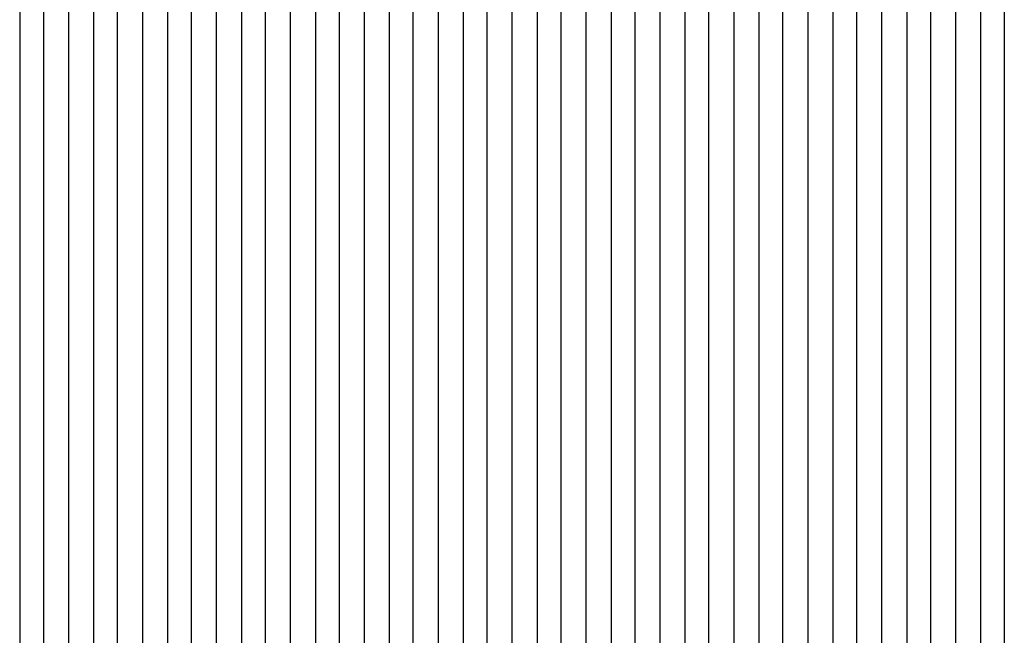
# Model space of a CAD drawing. Extents: x -0.6 to 1.54, y -0.37 to 1.17.
# Tile 43 of 79: x 1.00481 to 1.01147, y 0.11578 to 0.11994. Entities that reach past the tile are written whole.
import ezdxf

# ---------------------------------------------------------------- set-up
doc = ezdxf.new("R2010")
doc.units = 0
doc.linetypes.add('KCONTINUOUS', pattern=[0])
doc.layers.add('W01_---', color=7, linetype='CONTINUOUS')

msp = doc.modelspace()

# ---------------------------------------------------------------- linework, layer by layer
at = {"layer": 'W01_---', "color": 7, "linetype": 'KCONTINUOUS'}
for p, q in [((1.00481, 0.12003), (1.00481, 0.11986)), ((1.00497, 0.12003), (1.00497, 0.11986)), ((1.00514, 0.12003), (1.00514, 0.11986)), ((1.00531, 0.12003), (1.00531, 0.11986)), ((1.0054699, 0.12003), (1.0054699, 0.11986)), ((1.00564, 0.12003), (1.00564, 0.11986)), ((1.00581, 0.12003), (1.00581, 0.11986)), ((1.00597, 0.12003), (1.00597, 0.11986)), ((1.00614, 0.12003), (1.00614, 0.11986)), ((1.0063099, 0.12003), (1.0063099, 0.11986)), ((1.00647, 0.12003), (1.00647, 0.11986)), ((1.00664, 0.12003), (1.00664, 0.11986)), ((1.00681, 0.12003), (1.00681, 0.11986)), ((1.00697, 0.12003), (1.00697, 0.11986)), ((1.0071399, 0.12003), (1.0071399, 0.11986)), ((1.00731, 0.12003), (1.00731, 0.11986)), ((1.00747, 0.12003), (1.00747, 0.11986)), ((1.00764, 0.12003), (1.00764, 0.11986)), ((1.00781, 0.12003), (1.00781, 0.11986)), ((1.0079699, 0.12003), (1.0079699, 0.11986)), ((1.00814, 0.12003), (1.00814, 0.11986)), ((1.00831, 0.12003), (1.00831, 0.11986)), ((1.00847, 0.12003), (1.00847, 0.11986)), ((1.00864, 0.12003), (1.00864, 0.11986)), ((1.0088099, 0.12003), (1.0088099, 0.11986)), ((1.00897, 0.12003), (1.00897, 0.11986)), ((1.00914, 0.12003), (1.00914, 0.11986)), ((1.00931, 0.12003), (1.00931, 0.11986)), ((1.00947, 0.12003), (1.00947, 0.11986)), ((1.0096399, 0.12003), (1.0096399, 0.11986)), ((1.00981, 0.12003), (1.00981, 0.11986)), ((1.00997, 0.12003), (1.00997, 0.11986)), ((1.01014, 0.12003), (1.01014, 0.11986)), ((1.01031, 0.12003), (1.01031, 0.11986)), ((1.0104699, 0.12003), (1.0104699, 0.11986)), ((1.01064, 0.12003), (1.01064, 0.11986)), ((1.01081, 0.12003), (1.01081, 0.11986)), ((1.01097, 0.12003), (1.01097, 0.11986)), ((1.01114, 0.12003), (1.01114, 0.11986)), ((1.0113099, 0.12003), (1.0113099, 0.11986)), ((1.01147, 0.12003), (1.01147, 0.11986)), ((1.00481, 0.11986), (1.00481, 0.11953)), ((1.00497, 0.11986), (1.00497, 0.11969)), ((1.00514, 0.11986), (1.00514, 0.11969)), ((1.00531, 0.11986), (1.00531, 0.11969)), ((1.0054699, 0.11986), (1.0054699, 0.11953)), ((1.00564, 0.11986), (1.00564, 0.11969)), ((1.00581, 0.11986), (1.00581, 0.11969)), ((1.00597, 0.11986), (1.00597, 0.11969)), ((1.00614, 0.11986), (1.00614, 0.11969)), ((1.0063099, 0.11986), (1.0063099, 0.11969)), ((1.00647, 0.11986), (1.00647, 0.11969)), ((1.00664, 0.11986), (1.00664, 0.11969)), ((1.00681, 0.11986), (1.00681, 0.11969)), ((1.00697, 0.11986), (1.00697, 0.11969)), ((1.0071399, 0.11986), (1.0071399, 0.11969)), ((1.00731, 0.11986), (1.00731, 0.11969)), ((1.00747, 0.11986), (1.00747, 0.11969)), ((1.00764, 0.11986), (1.00764, 0.11969)), ((1.00781, 0.11986), (1.00781, 0.11969)), ((1.0079699, 0.11986), (1.0079699, 0.11969)), ((1.00814, 0.11986), (1.00814, 0.11969)), ((1.00831, 0.11986), (1.00831, 0.11969)), ((1.00847, 0.11986), (1.00847, 0.11969)), ((1.00864, 0.11986), (1.00864, 0.11969)), ((1.0088099, 0.11986), (1.0088099, 0.11969)), ((1.00897, 0.11986), (1.00897, 0.11969)), ((1.00914, 0.11986), (1.00914, 0.11969)), ((1.00931, 0.11986), (1.00931, 0.11969)), ((1.00947, 0.11986), (1.00947, 0.11969)), ((1.0096399, 0.11986), (1.0096399, 0.11969)), ((1.00981, 0.11986), (1.00981, 0.11969)), ((1.00997, 0.11986), (1.00997, 0.11969)), ((1.01014, 0.11986), (1.01014, 0.11969)), ((1.01031, 0.11986), (1.01031, 0.11969)), ((1.0104699, 0.11986), (1.0104699, 0.11969)), ((1.01064, 0.11986), (1.01064, 0.11969)), ((1.01081, 0.11986), (1.01081, 0.11969)), ((1.01097, 0.11986), (1.01097, 0.11969)), ((1.01114, 0.11986), (1.01114, 0.11969)), ((1.0113099, 0.11986), (1.0113099, 0.11969)), ((1.01147, 0.11986), (1.01147, 0.11969)), ((1.00497, 0.11969), (1.00497, 0.11953)), ((1.00514, 0.11969), (1.00514, 0.11953)), ((1.00531, 0.11969), (1.00531, 0.11953)), ((1.00564, 0.11969), (1.00564, 0.11953)), ((1.00581, 0.11969), (1.00581, 0.11953)), ((1.00597, 0.11969), (1.00597, 0.11953)), ((1.00614, 0.11969), (1.00614, 0.11953)), ((1.0063099, 0.11969), (1.0063099, 0.11953)), ((1.00647, 0.11969), (1.00647, 0.11953)), ((1.00664, 0.11969), (1.00664, 0.11953)), ((1.00681, 0.11969), (1.00681, 0.11953)), ((1.00697, 0.11969), (1.00697, 0.11953)), ((1.0071399, 0.11969), (1.0071399, 0.11953)), ((1.00731, 0.11969), (1.00731, 0.11953)), ((1.00747, 0.11969), (1.00747, 0.11953)), ((1.00764, 0.11969), (1.00764, 0.11953)), ((1.00781, 0.11969), (1.00781, 0.11953)), ((1.0079699, 0.11969), (1.0079699, 0.11953)), ((1.00814, 0.11969), (1.00814, 0.11953)), ((1.00831, 0.11969), (1.00831, 0.11953)), ((1.00847, 0.11969), (1.00847, 0.11953)), ((1.00864, 0.11969), (1.00864, 0.11953)), ((1.0088099, 0.11969), (1.0088099, 0.11953)), ((1.00897, 0.11969), (1.00897, 0.11953)), ((1.00914, 0.11969), (1.00914, 0.11953)), ((1.00931, 0.11969), (1.00931, 0.11953)), ((1.00947, 0.11969), (1.00947, 0.11953)), ((1.0096399, 0.11969), (1.0096399, 0.11953)), ((1.00981, 0.11969), (1.00981, 0.11953)), ((1.00997, 0.11969), (1.00997, 0.11953)), ((1.01014, 0.11969), (1.01014, 0.11953)), ((1.01031, 0.11969), (1.01031, 0.11953)), ((1.0104699, 0.11969), (1.0104699, 0.11953)), ((1.01064, 0.11969), (1.01064, 0.11953)), ((1.01081, 0.11969), (1.01081, 0.11953)), ((1.01097, 0.11969), (1.01097, 0.11953)), ((1.01114, 0.11969), (1.01114, 0.11953)), ((1.0113099, 0.11969), (1.0113099, 0.11953)), ((1.01147, 0.11969), (1.01147, 0.11953)), ((1.00481, 0.11953), (1.00481, 0.11936)), ((1.00497, 0.11953), (1.00497, 0.11936)), ((1.00514, 0.11953), (1.00514, 0.11936)), ((1.00531, 0.11953), (1.00531, 0.11936)), ((1.0054699, 0.11953), (1.0054699, 0.11936)), ((1.00564, 0.11953), (1.00564, 0.11936)), ((1.00581, 0.11953), (1.00581, 0.11936)), ((1.00597, 0.11953), (1.00597, 0.11936)), ((1.00614, 0.11953), (1.00614, 0.11936)), ((1.0063099, 0.11953), (1.0063099, 0.11936)), ((1.00647, 0.11953), (1.00647, 0.11936)), ((1.00664, 0.11953), (1.00664, 0.11936)), ((1.00681, 0.11953), (1.00681, 0.11936)), ((1.00697, 0.11953), (1.00697, 0.11936)), ((1.0071399, 0.11953), (1.0071399, 0.11936)), ((1.00731, 0.11953), (1.00731, 0.11936)), ((1.00747, 0.11953), (1.00747, 0.11936)), ((1.00764, 0.11953), (1.00764, 0.11936)), ((1.00781, 0.11953), (1.00781, 0.11936)), ((1.0079699, 0.11953), (1.0079699, 0.11936)), ((1.00814, 0.11953), (1.00814, 0.11936)), ((1.00831, 0.11953), (1.00831, 0.11936)), ((1.00847, 0.11953), (1.00847, 0.11936)), ((1.00864, 0.11953), (1.00864, 0.11936)), ((1.0088099, 0.11953), (1.0088099, 0.11936)), ((1.00897, 0.11953), (1.00897, 0.11936)), ((1.00914, 0.11953), (1.00914, 0.11936)), ((1.00931, 0.11953), (1.00931, 0.11936)), ((1.00947, 0.11953), (1.00947, 0.11936)), ((1.0096399, 0.11953), (1.0096399, 0.11936)), ((1.00981, 0.11953), (1.00981, 0.11936)), ((1.00997, 0.11953), (1.00997, 0.11936)), ((1.01014, 0.11953), (1.01014, 0.11936)), ((1.01031, 0.11953), (1.01031, 0.11936)), ((1.0104699, 0.11953), (1.0104699, 0.11919)), ((1.01064, 0.11953), (1.01064, 0.11936)), ((1.01081, 0.11953), (1.01081, 0.11936)), ((1.01097, 0.11953), (1.01097, 0.11936)), ((1.01114, 0.11953), (1.01114, 0.11936)), ((1.0113099, 0.11953), (1.0113099, 0.11936)), ((1.01147, 0.11953), (1.01147, 0.11936)), ((1.00481, 0.11936), (1.00481, 0.11919)), ((1.00497, 0.11936), (1.00497, 0.11919)), ((1.00514, 0.11936), (1.00514, 0.11919)), ((1.00531, 0.11936), (1.00531, 0.11919)), ((1.0054699, 0.11936), (1.0054699, 0.11919)), ((1.00564, 0.11936), (1.00564, 0.11919)), ((1.00581, 0.11936), (1.00581, 0.11919)), ((1.00597, 0.11936), (1.00597, 0.11919)), ((1.00614, 0.11936), (1.00614, 0.11919)), ((1.0063099, 0.11936), (1.0063099, 0.11919)), ((1.00647, 0.11936), (1.00647, 0.11919)), ((1.00664, 0.11936), (1.00664, 0.11919)), ((1.00681, 0.11936), (1.00681, 0.11919)), ((1.00697, 0.11936), (1.00697, 0.11919)), ((1.0071399, 0.11936), (1.0071399, 0.11919)), ((1.00731, 0.11936), (1.00731, 0.11919)), ((1.00747, 0.11936), (1.00747, 0.11919)), ((1.00764, 0.11936), (1.00764, 0.11919)), ((1.00781, 0.11936), (1.00781, 0.11919)), ((1.0079699, 0.11936), (1.0079699, 0.11919)), ((1.00814, 0.11936), (1.00814, 0.11919)), ((1.00831, 0.11936), (1.00831, 0.11919)), ((1.00847, 0.11936), (1.00847, 0.11919)), ((1.00864, 0.11936), (1.00864, 0.11919)), ((1.0088099, 0.11936), (1.0088099, 0.11919)), ((1.00897, 0.11936), (1.00897, 0.11919)), ((1.00914, 0.11936), (1.00914, 0.11919)), ((1.00931, 0.11936), (1.00931, 0.11919)), ((1.00947, 0.11936), (1.00947, 0.11919)), ((1.0096399, 0.11936), (1.0096399, 0.11919)), ((1.00981, 0.11936), (1.00981, 0.11919)), ((1.00997, 0.11936), (1.00997, 0.11919)), ((1.01014, 0.11936), (1.01014, 0.11919)), ((1.01031, 0.11936), (1.01031, 0.11919)), ((1.01064, 0.11936), (1.01064, 0.11919)), ((1.01081, 0.11936), (1.01081, 0.11919)), ((1.01097, 0.11936), (1.01097, 0.11919)), ((1.01114, 0.11936), (1.01114, 0.11919)), ((1.0113099, 0.11936), (1.0113099, 0.11903)), ((1.01147, 0.11936), (1.01147, 0.11919)), ((1.00481, 0.11919), (1.00481, 0.11903)), ((1.00497, 0.11919), (1.00497, 0.11903)), ((1.00514, 0.11919), (1.00514, 0.11903)), ((1.00531, 0.11919), (1.00531, 0.11903)), ((1.0054699, 0.11919), (1.0054699, 0.11903)), ((1.00564, 0.11919), (1.00564, 0.11903)), ((1.00581, 0.11919), (1.00581, 0.11903)), ((1.00597, 0.11919), (1.00597, 0.11903)), ((1.00614, 0.11919), (1.00614, 0.11903)), ((1.0063099, 0.11919), (1.0063099, 0.11903)), ((1.00647, 0.11919), (1.00647, 0.11903)), ((1.00664, 0.11919), (1.00664, 0.11903)), ((1.00681, 0.11919), (1.00681, 0.11903)), ((1.00697, 0.11919), (1.00697, 0.11903)), ((1.0071399, 0.11919), (1.0071399, 0.11903)), ((1.00731, 0.11919), (1.00731, 0.11903)), ((1.00747, 0.11919), (1.00747, 0.11903)), ((1.00764, 0.11919), (1.00764, 0.11903)), ((1.00781, 0.11919), (1.00781, 0.11903)), ((1.0079699, 0.11919), (1.0079699, 0.11903)), ((1.00814, 0.11919), (1.00814, 0.11903)), ((1.00831, 0.11919), (1.00831, 0.11903)), ((1.00847, 0.11919), (1.00847, 0.11903)), ((1.00864, 0.11919), (1.00864, 0.11903)), ((1.0088099, 0.11919), (1.0088099, 0.11903)), ((1.00897, 0.11919), (1.00897, 0.11903)), ((1.00914, 0.11919), (1.00914, 0.11903)), ((1.00931, 0.11919), (1.00931, 0.11903)), ((1.00947, 0.11919), (1.00947, 0.11903)), ((1.0096399, 0.11919), (1.0096399, 0.11903)), ((1.00981, 0.11919), (1.00981, 0.11903)), ((1.00997, 0.11919), (1.00997, 0.11903)), ((1.01014, 0.11919), (1.01014, 0.11903)), ((1.01031, 0.11919), (1.01031, 0.11903)), ((1.0104699, 0.11919), (1.0104699, 0.11903)), ((1.01064, 0.11919), (1.01064, 0.11903)), ((1.01081, 0.11919), (1.01081, 0.11903)), ((1.01097, 0.11919), (1.01097, 0.11903)), ((1.01114, 0.11919), (1.01114, 0.11903)), ((1.01147, 0.11919), (1.01147, 0.11903)), ((1.00481, 0.11903), (1.00481, 0.11886)), ((1.00497, 0.11903), (1.00497, 0.11886)), ((1.00514, 0.11903), (1.00514, 0.11886)), ((1.00531, 0.11903), (1.00531, 0.11886)), ((1.0054699, 0.11903), (1.0054699, 0.11886)), ((1.00564, 0.11903), (1.00564, 0.11886)), ((1.00581, 0.11903), (1.00581, 0.11886)), ((1.00597, 0.11903), (1.00597, 0.11886)), ((1.00614, 0.11903), (1.00614, 0.11886)), ((1.0063099, 0.11903), (1.0063099, 0.11886)), ((1.00647, 0.11903), (1.00647, 0.11886)), ((1.00664, 0.11903), (1.00664, 0.11886)), ((1.00681, 0.11903), (1.00681, 0.11886)), ((1.00697, 0.11903), (1.00697, 0.11886)), ((1.0071399, 0.11903), (1.0071399, 0.11886)), ((1.00731, 0.11903), (1.00731, 0.11886)), ((1.00747, 0.11903), (1.00747, 0.11886)), ((1.00764, 0.11903), (1.00764, 0.11886)), ((1.00781, 0.11903), (1.00781, 0.11886)), ((1.0079699, 0.11903), (1.0079699, 0.11886)), ((1.00814, 0.11903), (1.00814, 0.11886)), ((1.00831, 0.11903), (1.00831, 0.11886)), ((1.00847, 0.11903), (1.00847, 0.11886)), ((1.00864, 0.11903), (1.00864, 0.11886)), ((1.0088099, 0.11903), (1.0088099, 0.11886)), ((1.00897, 0.11903), (1.00897, 0.11886)), ((1.00914, 0.11903), (1.00914, 0.11886)), ((1.00931, 0.11903), (1.00931, 0.11886)), ((1.00947, 0.11903), (1.00947, 0.11886)), ((1.0096399, 0.11903), (1.0096399, 0.11886)), ((1.00981, 0.11903), (1.00981, 0.11886)), ((1.00997, 0.11903), (1.00997, 0.11886)), ((1.01014, 0.11903), (1.01014, 0.11886)), ((1.01031, 0.11903), (1.01031, 0.11886)), ((1.0104699, 0.11903), (1.0104699, 0.11886)), ((1.01064, 0.11903), (1.01064, 0.11886)), ((1.01081, 0.11903), (1.01081, 0.11886)), ((1.01097, 0.11903), (1.01097, 0.11886)), ((1.01114, 0.11903), (1.01114, 0.11886)), ((1.0113099, 0.11903), (1.0113099, 0.11886)), ((1.01147, 0.11903), (1.01147, 0.11869)), ((1.00481, 0.11886), (1.00481, 0.11869)), ((1.00497, 0.11886), (1.00497, 0.11869)), ((1.00514, 0.11886), (1.00514, 0.11869)), ((1.00531, 0.11886), (1.00531, 0.11869)), ((1.0054699, 0.11886), (1.0054699, 0.11869)), ((1.00564, 0.11886), (1.00564, 0.11869)), ((1.00581, 0.11886), (1.00581, 0.11869)), ((1.00597, 0.11886), (1.00597, 0.11869)), ((1.00614, 0.11886), (1.00614, 0.11869)), ((1.0063099, 0.11886), (1.0063099, 0.11869)), ((1.00647, 0.11886), (1.00647, 0.11869)), ((1.00664, 0.11886), (1.00664, 0.11869)), ((1.00681, 0.11886), (1.00681, 0.11869)), ((1.00697, 0.11886), (1.00697, 0.11869)), ((1.0071399, 0.11886), (1.0071399, 0.11869)), ((1.00731, 0.11886), (1.00731, 0.11869)), ((1.00747, 0.11886), (1.00747, 0.11869)), ((1.00764, 0.11886), (1.00764, 0.11869)), ((1.00781, 0.11886), (1.00781, 0.11869)), ((1.0079699, 0.11886), (1.0079699, 0.11869)), ((1.00814, 0.11886), (1.00814, 0.11869)), ((1.00831, 0.11886), (1.00831, 0.11869)), ((1.00847, 0.11886), (1.00847, 0.11869)), ((1.00864, 0.11886), (1.00864, 0.11869)), ((1.0088099, 0.11886), (1.0088099, 0.11869)), ((1.00897, 0.11886), (1.00897, 0.11869)), ((1.00914, 0.11886), (1.00914, 0.11869)), ((1.00931, 0.11886), (1.00931, 0.11869)), ((1.00947, 0.11886), (1.00947, 0.11869)), ((1.0096399, 0.11886), (1.0096399, 0.11869)), ((1.00981, 0.11886), (1.00981, 0.11869)), ((1.00997, 0.11886), (1.00997, 0.11869)), ((1.01014, 0.11886), (1.01014, 0.11869)), ((1.01031, 0.11886), (1.01031, 0.11869)), ((1.0104699, 0.11886), (1.0104699, 0.11869)), ((1.01064, 0.11886), (1.01064, 0.11869)), ((1.01081, 0.11886), (1.01081, 0.11869)), ((1.01097, 0.11886), (1.01097, 0.11869)), ((1.01114, 0.11886), (1.01114, 0.11869)), ((1.0113099, 0.11886), (1.0113099, 0.11869)), ((1.00481, 0.11869), (1.00481, 0.11853)), ((1.00497, 0.11869), (1.00497, 0.11853)), ((1.00514, 0.11869), (1.00514, 0.11853)), ((1.00531, 0.11869), (1.00531, 0.11853)), ((1.0054699, 0.11869), (1.0054699, 0.11853)), ((1.00564, 0.11869), (1.00564, 0.11853)), ((1.00581, 0.11869), (1.00581, 0.11853)), ((1.00597, 0.11869), (1.00597, 0.11853)), ((1.00614, 0.11869), (1.00614, 0.11853)), ((1.0063099, 0.11869), (1.0063099, 0.11853)), ((1.00647, 0.11869), (1.00647, 0.11853)), ((1.00664, 0.11869), (1.00664, 0.11853)), ((1.00681, 0.11869), (1.00681, 0.11853)), ((1.00697, 0.11869), (1.00697, 0.11853)), ((1.0071399, 0.11869), (1.0071399, 0.11853)), ((1.00731, 0.11869), (1.00731, 0.11853)), ((1.00747, 0.11869), (1.00747, 0.11853)), ((1.00764, 0.11869), (1.00764, 0.11853)), ((1.00781, 0.11869), (1.00781, 0.11853)), ((1.0079699, 0.11869), (1.0079699, 0.11853)), ((1.00814, 0.11869), (1.00814, 0.11853)), ((1.00831, 0.11869), (1.00831, 0.11853)), ((1.00847, 0.11869), (1.00847, 0.11853)), ((1.00864, 0.11869), (1.00864, 0.11853)), ((1.0088099, 0.11869), (1.0088099, 0.11853)), ((1.00897, 0.11869), (1.00897, 0.11853)), ((1.00914, 0.11869), (1.00914, 0.11853)), ((1.00931, 0.11869), (1.00931, 0.11853)), ((1.00947, 0.11869), (1.00947, 0.11853)), ((1.0096399, 0.11869), (1.0096399, 0.11853)), ((1.00981, 0.11869), (1.00981, 0.11853)), ((1.00997, 0.11869), (1.00997, 0.11853)), ((1.01014, 0.11869), (1.01014, 0.11853)), ((1.01031, 0.11869), (1.01031, 0.11853)), ((1.0104699, 0.11869), (1.0104699, 0.11853)), ((1.01064, 0.11869), (1.01064, 0.11853)), ((1.01081, 0.11869), (1.01081, 0.11853)), ((1.01097, 0.11869), (1.01097, 0.11853)), ((1.01114, 0.11869), (1.01114, 0.11853)), ((1.0113099, 0.11869), (1.0113099, 0.11853)), ((1.01147, 0.11869), (1.01147, 0.11853)), ((1.00481, 0.11853), (1.00481, 0.11836)), ((1.00497, 0.11853), (1.00497, 0.11836)), ((1.00514, 0.11853), (1.00514, 0.11836)), ((1.00531, 0.11853), (1.00531, 0.11836)), ((1.0054699, 0.11853), (1.0054699, 0.11836)), ((1.00564, 0.11853), (1.00564, 0.11819)), ((1.00581, 0.11853), (1.00581, 0.11836)), ((1.00597, 0.11853), (1.00597, 0.11836)), ((1.00614, 0.11853), (1.00614, 0.11836)), ((1.0063099, 0.11853), (1.0063099, 0.11836)), ((1.00647, 0.11853), (1.00647, 0.11819)), ((1.00664, 0.11853), (1.00664, 0.11819)), ((1.00681, 0.11853), (1.00681, 0.11819)), ((1.00697, 0.11853), (1.00697, 0.11836)), ((1.0071399, 0.11853), (1.0071399, 0.11836)), ((1.00731, 0.11853), (1.00731, 0.11836)), ((1.00747, 0.11853), (1.00747, 0.11836)), ((1.00764, 0.11853), (1.00764, 0.11836)), ((1.00781, 0.11853), (1.00781, 0.11836)), ((1.0079699, 0.11853), (1.0079699, 0.11836)), ((1.00814, 0.11853), (1.00814, 0.11836)), ((1.00831, 0.11853), (1.00831, 0.11836)), ((1.00847, 0.11853), (1.00847, 0.11836)), ((1.00864, 0.11853), (1.00864, 0.11836)), ((1.0088099, 0.11853), (1.0088099, 0.11836)), ((1.00897, 0.11853), (1.00897, 0.11836)), ((1.00914, 0.11853), (1.00914, 0.11836)), ((1.00931, 0.11853), (1.00931, 0.11836)), ((1.00947, 0.11853), (1.00947, 0.11836)), ((1.0096399, 0.11853), (1.0096399, 0.11836)), ((1.00981, 0.11853), (1.00981, 0.11836)), ((1.00997, 0.11853), (1.00997, 0.11836)), ((1.01014, 0.11853), (1.01014, 0.11836)), ((1.01031, 0.11853), (1.01031, 0.11836)), ((1.0104699, 0.11853), (1.0104699, 0.11836)), ((1.01064, 0.11853), (1.01064, 0.11836)), ((1.01081, 0.11853), (1.01081, 0.11836)), ((1.01097, 0.11853), (1.01097, 0.11836)), ((1.01114, 0.11853), (1.01114, 0.11836)), ((1.0113099, 0.11853), (1.0113099, 0.11836)), ((1.01147, 0.11853), (1.01147, 0.11836)), ((1.00481, 0.11836), (1.00481, 0.11819)), ((1.00497, 0.11836), (1.00497, 0.11803)), ((1.00514, 0.11836), (1.00514, 0.11819)), ((1.00531, 0.11836), (1.00531, 0.11819)), ((1.0054699, 0.11836), (1.0054699, 0.11819)), ((1.00581, 0.11836), (1.00581, 0.11819)), ((1.00597, 0.11836), (1.00597, 0.11819)), ((1.00614, 0.11836), (1.00614, 0.11819)), ((1.0063099, 0.11836), (1.0063099, 0.11819)), ((1.00697, 0.11836), (1.00697, 0.11819)), ((1.0071399, 0.11836), (1.0071399, 0.11819)), ((1.00731, 0.11836), (1.00731, 0.11819)), ((1.00747, 0.11836), (1.00747, 0.11819)), ((1.00764, 0.11836), (1.00764, 0.11819)), ((1.00781, 0.11836), (1.00781, 0.11819)), ((1.0079699, 0.11836), (1.0079699, 0.11819)), ((1.00814, 0.11836), (1.00814, 0.11819)), ((1.00831, 0.11836), (1.00831, 0.11819)), ((1.00847, 0.11836), (1.00847, 0.11819)), ((1.00864, 0.11836), (1.00864, 0.11819)), ((1.0088099, 0.11836), (1.0088099, 0.11819)), ((1.00897, 0.11836), (1.00897, 0.11819)), ((1.00914, 0.11836), (1.00914, 0.11819)), ((1.00931, 0.11836), (1.00931, 0.11819)), ((1.00947, 0.11836), (1.00947, 0.11819)), ((1.0096399, 0.11836), (1.0096399, 0.11819)), ((1.00981, 0.11836), (1.00981, 0.11819)), ((1.00997, 0.11836), (1.00997, 0.11819)), ((1.01014, 0.11836), (1.01014, 0.11819)), ((1.01031, 0.11836), (1.01031, 0.11819)), ((1.0104699, 0.11836), (1.0104699, 0.11819)), ((1.01064, 0.11836), (1.01064, 0.11819)), ((1.01081, 0.11836), (1.01081, 0.11819)), ((1.01097, 0.11836), (1.01097, 0.11819)), ((1.01114, 0.11836), (1.01114, 0.11819)), ((1.0113099, 0.11836), (1.0113099, 0.11819)), ((1.01147, 0.11836), (1.01147, 0.11819)), ((1.00481, 0.11819), (1.00481, 0.11803)), ((1.00514, 0.11819), (1.00514, 0.11803)), ((1.00531, 0.11819), (1.00531, 0.11803)), ((1.0054699, 0.11819), (1.0054699, 0.11803)), ((1.00564, 0.11819), (1.00564, 0.11803)), ((1.00581, 0.11819), (1.00581, 0.11803)), ((1.00597, 0.11819), (1.00597, 0.11803)), ((1.00614, 0.11819), (1.00614, 0.11803)), ((1.0063099, 0.11819), (1.0063099, 0.11803)), ((1.00647, 0.11819), (1.00647, 0.11803)), ((1.00664, 0.11819), (1.00664, 0.11803)), ((1.00681, 0.11819), (1.00681, 0.11803)), ((1.00697, 0.11819), (1.00697, 0.11803)), ((1.0071399, 0.11819), (1.0071399, 0.11803)), ((1.00731, 0.11819), (1.00731, 0.11803)), ((1.00747, 0.11819), (1.00747, 0.11803)), ((1.00764, 0.11819), (1.00764, 0.11803)), ((1.00781, 0.11819), (1.00781, 0.11803)), ((1.0079699, 0.11819), (1.0079699, 0.11803)), ((1.00814, 0.11819), (1.00814, 0.11803)), ((1.00831, 0.11819), (1.00831, 0.11803)), ((1.00847, 0.11819), (1.00847, 0.11803)), ((1.00864, 0.11819), (1.00864, 0.11803)), ((1.0088099, 0.11819), (1.0088099, 0.11803)), ((1.00897, 0.11819), (1.00897, 0.11803)), ((1.00914, 0.11819), (1.00914, 0.11803)), ((1.00931, 0.11819), (1.00931, 0.11803)), ((1.00947, 0.11819), (1.00947, 0.11803)), ((1.0096399, 0.11819), (1.0096399, 0.11803)), ((1.00981, 0.11819), (1.00981, 0.11803)), ((1.00997, 0.11819), (1.00997, 0.11803)), ((1.01014, 0.11819), (1.01014, 0.11803)), ((1.01031, 0.11819), (1.01031, 0.11803)), ((1.0104699, 0.11819), (1.0104699, 0.11803)), ((1.01064, 0.11819), (1.01064, 0.11786)), ((1.01081, 0.11819), (1.01081, 0.11803)), ((1.01097, 0.11819), (1.01097, 0.11803)), ((1.01114, 0.11819), (1.01114, 0.11803)), ((1.0113099, 0.11819), (1.0113099, 0.11803)), ((1.01147, 0.11819), (1.01147, 0.11803)), ((1.00481, 0.11803), (1.00481, 0.11786)), ((1.00497, 0.11803), (1.00497, 0.11769)), ((1.00514, 0.11803), (1.00514, 0.11786)), ((1.00531, 0.11803), (1.00531, 0.11786)), ((1.0054699, 0.11803), (1.0054699, 0.11786)), ((1.00564, 0.11803), (1.00564, 0.11786)), ((1.00581, 0.11803), (1.00581, 0.11786)), ((1.00597, 0.11803), (1.00597, 0.11786)), ((1.00614, 0.11803), (1.00614, 0.11786)), ((1.0063099, 0.11803), (1.0063099, 0.11786)), ((1.00647, 0.11803), (1.00647, 0.11786)), ((1.00664, 0.11803), (1.00664, 0.11786)), ((1.00681, 0.11803), (1.00681, 0.11786)), ((1.00697, 0.11803), (1.00697, 0.11786)), ((1.0071399, 0.11803), (1.0071399, 0.11786)), ((1.00731, 0.11803), (1.00731, 0.11786)), ((1.00747, 0.11803), (1.00747, 0.11786)), ((1.00764, 0.11803), (1.00764, 0.11786)), ((1.00781, 0.11803), (1.00781, 0.11786)), ((1.0079699, 0.11803), (1.0079699, 0.11786)), ((1.00814, 0.11803), (1.00814, 0.11786)), ((1.00831, 0.11803), (1.00831, 0.11786)), ((1.00847, 0.11803), (1.00847, 0.11786)), ((1.00864, 0.11803), (1.00864, 0.11786)), ((1.0088099, 0.11803), (1.0088099, 0.11786)), ((1.00897, 0.11803), (1.00897, 0.11786)), ((1.00914, 0.11803), (1.00914, 0.11786)), ((1.00931, 0.11803), (1.00931, 0.11786)), ((1.00947, 0.11803), (1.00947, 0.11786)), ((1.0096399, 0.11803), (1.0096399, 0.11786)), ((1.00981, 0.11803), (1.00981, 0.11786)), ((1.00997, 0.11803), (1.00997, 0.11786)), ((1.01014, 0.11803), (1.01014, 0.11786)), ((1.01031, 0.11803), (1.01031, 0.11786)), ((1.0104699, 0.11803), (1.0104699, 0.11786)), ((1.01081, 0.11803), (1.01081, 0.11786)), ((1.01097, 0.11803), (1.01097, 0.11786)), ((1.01114, 0.11803), (1.01114, 0.11786)), ((1.0113099, 0.11803), (1.0113099, 0.11786)), ((1.01147, 0.11803), (1.01147, 0.11786)), ((1.00481, 0.11786), (1.00481, 0.11769)), ((1.00514, 0.11786), (1.00514, 0.11769)), ((1.00531, 0.11786), (1.00531, 0.11769)), ((1.0054699, 0.11786), (1.0054699, 0.11769)), ((1.00564, 0.11786), (1.00564, 0.11769)), ((1.00581, 0.11786), (1.00581, 0.11769)), ((1.00597, 0.11786), (1.00597, 0.11619)), ((1.00614, 0.11786), (1.00614, 0.11619)), ((1.0063099, 0.11786), (1.0063099, 0.11769)), ((1.00647, 0.11786), (1.00647, 0.11769)), ((1.00664, 0.11786), (1.00664, 0.11769)), ((1.00681, 0.11786), (1.00681, 0.11769)), ((1.00697, 0.11786), (1.00697, 0.11769)), ((1.0071399, 0.11786), (1.0071399, 0.11769)), ((1.00731, 0.11786), (1.00731, 0.11769)), ((1.00747, 0.11786), (1.00747, 0.11769)), ((1.00764, 0.11786), (1.00764, 0.11769)), ((1.00781, 0.11786), (1.00781, 0.11769)), ((1.0079699, 0.11786), (1.0079699, 0.11769)), ((1.00814, 0.11786), (1.00814, 0.11769)), ((1.00831, 0.11786), (1.00831, 0.11769)), ((1.00847, 0.11786), (1.00847, 0.11769)), ((1.00864, 0.11786), (1.00864, 0.11769)), ((1.0088099, 0.11786), (1.0088099, 0.11769)), ((1.00897, 0.11786), (1.00897, 0.11769)), ((1.00914, 0.11786), (1.00914, 0.11769)), ((1.00931, 0.11786), (1.00931, 0.11769)), ((1.00947, 0.11786), (1.00947, 0.11769)), ((1.0096399, 0.11786), (1.0096399, 0.11769)), ((1.00981, 0.11786), (1.00981, 0.11769)), ((1.00997, 0.11786), (1.00997, 0.11769)), ((1.01014, 0.11786), (1.01014, 0.11769)), ((1.01031, 0.11786), (1.01031, 0.11769)), ((1.0104699, 0.11786), (1.0104699, 0.11769)), ((1.01064, 0.11786), (1.01064, 0.11769)), ((1.01081, 0.11786), (1.01081, 0.11769)), ((1.01097, 0.11786), (1.01097, 0.11769)), ((1.01114, 0.11786), (1.01114, 0.11769)), ((1.0113099, 0.11786), (1.0113099, 0.11753)), ((1.01147, 0.11786), (1.01147, 0.11769)), ((1.00481, 0.11769), (1.00481, 0.11753)), ((1.00497, 0.11769), (1.00497, 0.11753)), ((1.00514, 0.11769), (1.00514, 0.11419)), ((1.00531, 0.11769), (1.00531, 0.11419)), ((1.0054699, 0.11769), (1.0054699, 0.11403)), ((1.00564, 0.11769), (1.00564, 0.11503)), ((1.00581, 0.11769), (1.00581, 0.11519)), ((1.0063099, 0.11769), (1.0063099, 0.11619)), ((1.00647, 0.11769), (1.00647, 0.11619)), ((1.00664, 0.11769), (1.00664, 0.11603)), ((1.00681, 0.11769), (1.00681, 0.11536)), ((1.00697, 0.11769), (1.00697, 0.11586)), ((1.0071399, 0.11769), (1.0071399, 0.11603)), ((1.00731, 0.11769), (1.00731, 0.11619)), ((1.00747, 0.11769), (1.00747, 0.11719)), ((1.00764, 0.11769), (1.00764, 0.11753)), ((1.00781, 0.11769), (1.00781, 0.11753)), ((1.0079699, 0.11769), (1.0079699, 0.11753)), ((1.00814, 0.11769), (1.00814, 0.11753)), ((1.00831, 0.11769), (1.00831, 0.11753)), ((1.00847, 0.11769), (1.00847, 0.11753)), ((1.00864, 0.11769), (1.00864, 0.11753)), ((1.0088099, 0.11769), (1.0088099, 0.11753)), ((1.00897, 0.11769), (1.00897, 0.11753)), ((1.00914, 0.11769), (1.00914, 0.11753)), ((1.00931, 0.11769), (1.00931, 0.11753)), ((1.00947, 0.11769), (1.00947, 0.11753)), ((1.0096399, 0.11769), (1.0096399, 0.11753)), ((1.00981, 0.11769), (1.00981, 0.11753)), ((1.00997, 0.11769), (1.00997, 0.11753)), ((1.01014, 0.11769), (1.01014, 0.11753)), ((1.01031, 0.11769), (1.01031, 0.11753)), ((1.0104699, 0.11769), (1.0104699, 0.11753)), ((1.01064, 0.11769), (1.01064, 0.11753)), ((1.01081, 0.11769), (1.01081, 0.11753)), ((1.01097, 0.11769), (1.01097, 0.11753)), ((1.01114, 0.11769), (1.01114, 0.11753)), ((1.01147, 0.11769), (1.01147, 0.11753)), ((1.00481, 0.11753), (1.00481, 0.11419)), ((1.00497, 0.11753), (1.00497, 0.11419)), ((1.00764, 0.11753), (1.00764, 0.11736)), ((1.00781, 0.11753), (1.00781, 0.11736)), ((1.0079699, 0.11753), (1.0079699, 0.11736)), ((1.00814, 0.11753), (1.00814, 0.11736)), ((1.00831, 0.11753), (1.00831, 0.11736)), ((1.00847, 0.11753), (1.00847, 0.11736)), ((1.00864, 0.11753), (1.00864, 0.11736)), ((1.0088099, 0.11753), (1.0088099, 0.11736)), ((1.00897, 0.11753), (1.00897, 0.11736)), ((1.00914, 0.11753), (1.00914, 0.11736)), ((1.00931, 0.11753), (1.00931, 0.11736)), ((1.00947, 0.11753), (1.00947, 0.11736)), ((1.0096399, 0.11753), (1.0096399, 0.11736)), ((1.00981, 0.11753), (1.00981, 0.11736)), ((1.00997, 0.11753), (1.00997, 0.11736)), ((1.01014, 0.11753), (1.01014, 0.11736)), ((1.01031, 0.11753), (1.01031, 0.11736)), ((1.0104699, 0.11753), (1.0104699, 0.11736)), ((1.01064, 0.11753), (1.01064, 0.11736)), ((1.01081, 0.11753), (1.01081, 0.11736)), ((1.01097, 0.11753), (1.01097, 0.11736)), ((1.01114, 0.11753), (1.01114, 0.11736)), ((1.0113099, 0.11753), (1.0113099, 0.11736)), ((1.01147, 0.11753), (1.01147, 0.11736)), ((1.00764, 0.11736), (1.00764, 0.11719)), ((1.00781, 0.11736), (1.00781, 0.11719)), ((1.0079699, 0.11736), (1.0079699, 0.11719)), ((1.00814, 0.11736), (1.00814, 0.11719)), ((1.00831, 0.11736), (1.00831, 0.11719)), ((1.00847, 0.11736), (1.00847, 0.11719)), ((1.00864, 0.11736), (1.00864, 0.11719)), ((1.0088099, 0.11736), (1.0088099, 0.11719)), ((1.00897, 0.11736), (1.00897, 0.11719)), ((1.00914, 0.11736), (1.00914, 0.11719)), ((1.00931, 0.11736), (1.00931, 0.11719)), ((1.00947, 0.11736), (1.00947, 0.11719)), ((1.0096399, 0.11736), (1.0096399, 0.11719)), ((1.00981, 0.11736), (1.00981, 0.11719)), ((1.00997, 0.11736), (1.00997, 0.11719)), ((1.01014, 0.11736), (1.01014, 0.11719)), ((1.01031, 0.11736), (1.01031, 0.11719)), ((1.0104699, 0.11736), (1.0104699, 0.11719)), ((1.01064, 0.11736), (1.01064, 0.11719)), ((1.01081, 0.11736), (1.01081, 0.11719)), ((1.01097, 0.11736), (1.01097, 0.11719)), ((1.01114, 0.11736), (1.01114, 0.11719)), ((1.0113099, 0.11736), (1.0113099, 0.11719)), ((1.01147, 0.11736), (1.01147, 0.11719)), ((1.00747, 0.11719), (1.00747, 0.11619)), ((1.00764, 0.11719), (1.00764, 0.11703)), ((1.00781, 0.11719), (1.00781, 0.11703)), ((1.0079699, 0.11719), (1.0079699, 0.11703)), ((1.00814, 0.11719), (1.00814, 0.11703)), ((1.00831, 0.11719), (1.00831, 0.11703)), ((1.00847, 0.11719), (1.00847, 0.11703)), ((1.00864, 0.11719), (1.00864, 0.11703)), ((1.0088099, 0.11719), (1.0088099, 0.11703)), ((1.00897, 0.11719), (1.00897, 0.11703)), ((1.00914, 0.11719), (1.00914, 0.11703)), ((1.00931, 0.11719), (1.00931, 0.11703)), ((1.00947, 0.11719), (1.00947, 0.11703)), ((1.0096399, 0.11719), (1.0096399, 0.11703)), ((1.00981, 0.11719), (1.00981, 0.11703)), ((1.00997, 0.11719), (1.00997, 0.11703)), ((1.01014, 0.11719), (1.01014, 0.11703)), ((1.01031, 0.11719), (1.01031, 0.11703)), ((1.0104699, 0.11719), (1.0104699, 0.11703)), ((1.01064, 0.11719), (1.01064, 0.11703)), ((1.01081, 0.11719), (1.01081, 0.11703)), ((1.01097, 0.11719), (1.01097, 0.11703)), ((1.01114, 0.11719), (1.01114, 0.11703)), ((1.0113099, 0.11719), (1.0113099, 0.11703)), ((1.01147, 0.11719), (1.01147, 0.11703)), ((1.00764, 0.11703), (1.00764, 0.11686)), ((1.00781, 0.11703), (1.00781, 0.11686)), ((1.0079699, 0.11703), (1.0079699, 0.11686)), ((1.00814, 0.11703), (1.00814, 0.11686)), ((1.00831, 0.11703), (1.00831, 0.11686)), ((1.00847, 0.11703), (1.00847, 0.11686)), ((1.00864, 0.11703), (1.00864, 0.11686)), ((1.0088099, 0.11703), (1.0088099, 0.11686)), ((1.00897, 0.11703), (1.00897, 0.11686)), ((1.00914, 0.11703), (1.00914, 0.11686)), ((1.00931, 0.11703), (1.00931, 0.11686)), ((1.00947, 0.11703), (1.00947, 0.11686)), ((1.0096399, 0.11703), (1.0096399, 0.11686)), ((1.00981, 0.11703), (1.00981, 0.11686)), ((1.00997, 0.11703), (1.00997, 0.11686)), ((1.01014, 0.11703), (1.01014, 0.11686)), ((1.01031, 0.11703), (1.01031, 0.11686)), ((1.0104699, 0.11703), (1.0104699, 0.11686)), ((1.01064, 0.11703), (1.01064, 0.11686)), ((1.01081, 0.11703), (1.01081, 0.11653)), ((1.01097, 0.11703), (1.01097, 0.11686)), ((1.01114, 0.11703), (1.01114, 0.11686)), ((1.0113099, 0.11703), (1.0113099, 0.11686)), ((1.01147, 0.11703), (1.01147, 0.11686)), ((1.00764, 0.11686), (1.00764, 0.11669)), ((1.00781, 0.11686), (1.00781, 0.11669)), ((1.0079699, 0.11686), (1.0079699, 0.11669)), ((1.00814, 0.11686), (1.00814, 0.11669)), ((1.00831, 0.11686), (1.00831, 0.11669)), ((1.00847, 0.11686), (1.00847, 0.11669)), ((1.00864, 0.11686), (1.00864, 0.11669)), ((1.0088099, 0.11686), (1.0088099, 0.11669)), ((1.00897, 0.11686), (1.00897, 0.11669)), ((1.00914, 0.11686), (1.00914, 0.11669)), ((1.00931, 0.11686), (1.00931, 0.11669)), ((1.00947, 0.11686), (1.00947, 0.11669)), ((1.0096399, 0.11686), (1.0096399, 0.11669)), ((1.00981, 0.11686), (1.00981, 0.11669)), ((1.00997, 0.11686), (1.00997, 0.11669)), ((1.01014, 0.11686), (1.01014, 0.11669)), ((1.01031, 0.11686), (1.01031, 0.11669)), ((1.0104699, 0.11686), (1.0104699, 0.11653)), ((1.01064, 0.11686), (1.01064, 0.11669)), ((1.01097, 0.11686), (1.01097, 0.11669)), ((1.01114, 0.11686), (1.01114, 0.11669)), ((1.0113099, 0.11686), (1.0113099, 0.11669)), ((1.01147, 0.11686), (1.01147, 0.11669)), ((1.00764, 0.11669), (1.00764, 0.11653)), ((1.00781, 0.11669), (1.00781, 0.11653)), ((1.0079699, 0.11669), (1.0079699, 0.11653)), ((1.00814, 0.11669), (1.00814, 0.11653)), ((1.00831, 0.11669), (1.00831, 0.11653)), ((1.00847, 0.11669), (1.00847, 0.11653)), ((1.00864, 0.11669), (1.00864, 0.11653)), ((1.0088099, 0.11669), (1.0088099, 0.11653)), ((1.00897, 0.11669), (1.00897, 0.11653)), ((1.00914, 0.11669), (1.00914, 0.11653)), ((1.00931, 0.11669), (1.00931, 0.11653)), ((1.00947, 0.11669), (1.00947, 0.11653)), ((1.0096399, 0.11669), (1.0096399, 0.11653)), ((1.00981, 0.11669), (1.00981, 0.11653)), ((1.00997, 0.11669), (1.00997, 0.11653)), ((1.01014, 0.11669), (1.01014, 0.11653)), ((1.01031, 0.11669), (1.01031, 0.11653)), ((1.01064, 0.11669), (1.01064, 0.11653)), ((1.01097, 0.11669), (1.01097, 0.11653)), ((1.01114, 0.11669), (1.01114, 0.11653)), ((1.0113099, 0.11669), (1.0113099, 0.11653)), ((1.01147, 0.11669), (1.01147, 0.11653)), ((1.00764, 0.11653), (1.00764, 0.11636)), ((1.00781, 0.11653), (1.00781, 0.11636)), ((1.0079699, 0.11653), (1.0079699, 0.11636)), ((1.00814, 0.11653), (1.00814, 0.11636)), ((1.00831, 0.11653), (1.00831, 0.11636)), ((1.00847, 0.11653), (1.00847, 0.11636)), ((1.00864, 0.11653), (1.00864, 0.11636)), ((1.0088099, 0.11653), (1.0088099, 0.11636)), ((1.00897, 0.11653), (1.00897, 0.11636)), ((1.00914, 0.11653), (1.00914, 0.11636)), ((1.00931, 0.11653), (1.00931, 0.11636)), ((1.00947, 0.11653), (1.00947, 0.11636)), ((1.0096399, 0.11653), (1.0096399, 0.11636)), ((1.00981, 0.11653), (1.00981, 0.11636)), ((1.00997, 0.11653), (1.00997, 0.11636)), ((1.01014, 0.11653), (1.01014, 0.11636)), ((1.01031, 0.11653), (1.01031, 0.11636)), ((1.0104699, 0.11653), (1.0104699, 0.11636)), ((1.01064, 0.11653), (1.01064, 0.11636)), ((1.01081, 0.11653), (1.01081, 0.11636)), ((1.01097, 0.11653), (1.01097, 0.11636)), ((1.01114, 0.11653), (1.01114, 0.11636)), ((1.0113099, 0.11653), (1.0113099, 0.11636)), ((1.01147, 0.11653), (1.01147, 0.11636)), ((1.00764, 0.11636), (1.00764, 0.11619)), ((1.00781, 0.11636), (1.00781, 0.11619)), ((1.0079699, 0.11636), (1.0079699, 0.11619)), ((1.00814, 0.11636), (1.00814, 0.11619)), ((1.00831, 0.11636), (1.00831, 0.11619)), ((1.00847, 0.11636), (1.00847, 0.11619)), ((1.00864, 0.11636), (1.00864, 0.11619)), ((1.0088099, 0.11636), (1.0088099, 0.11619)), ((1.00897, 0.11636), (1.00897, 0.11619)), ((1.00914, 0.11636), (1.00914, 0.11619)), ((1.00931, 0.11636), (1.00931, 0.11619)), ((1.00947, 0.11636), (1.00947, 0.11619)), ((1.0096399, 0.11636), (1.0096399, 0.11619)), ((1.00981, 0.11636), (1.00981, 0.11619)), ((1.00997, 0.11636), (1.00997, 0.11619)), ((1.01014, 0.11636), (1.01014, 0.11619)), ((1.01031, 0.11636), (1.01031, 0.11619)), ((1.0104699, 0.11636), (1.0104699, 0.11619)), ((1.01064, 0.11636), (1.01064, 0.11619)), ((1.01081, 0.11636), (1.01081, 0.11619)), ((1.01097, 0.11636), (1.01097, 0.11619)), ((1.01114, 0.11636), (1.01114, 0.11619)), ((1.0113099, 0.11636), (1.0113099, 0.11619)), ((1.01147, 0.11636), (1.01147, 0.11619)), ((1.00597, 0.11619), (1.00597, 0.11603)), ((1.00614, 0.11619), (1.00614, 0.11603)), ((1.0063099, 0.11619), (1.0063099, 0.11603)), ((1.00647, 0.11619), (1.00647, 0.11603)), ((1.00731, 0.11619), (1.00731, 0.11603)), ((1.00747, 0.11619), (1.00747, 0.11603)), ((1.00764, 0.11619), (1.00764, 0.11603)), ((1.00781, 0.11619), (1.00781, 0.11603)), ((1.0079699, 0.11619), (1.0079699, 0.11603)), ((1.00814, 0.11619), (1.00814, 0.11603)), ((1.00831, 0.11619), (1.00831, 0.11603)), ((1.00847, 0.11619), (1.00847, 0.11603)), ((1.00864, 0.11619), (1.00864, 0.11603)), ((1.0088099, 0.11619), (1.0088099, 0.11603)), ((1.00897, 0.11619), (1.00897, 0.11603)), ((1.00914, 0.11619), (1.00914, 0.11603)), ((1.00931, 0.11619), (1.00931, 0.11603)), ((1.00947, 0.11619), (1.00947, 0.11603)), ((1.0096399, 0.11619), (1.0096399, 0.11603)), ((1.00981, 0.11619), (1.00981, 0.11603)), ((1.00997, 0.11619), (1.00997, 0.11603)), ((1.01014, 0.11619), (1.01014, 0.11603)), ((1.01031, 0.11619), (1.01031, 0.11603)), ((1.0104699, 0.11619), (1.0104699, 0.11603)), ((1.01064, 0.11619), (1.01064, 0.11603)), ((1.01081, 0.11619), (1.01081, 0.11603)), ((1.01097, 0.11619), (1.01097, 0.11603)), ((1.01114, 0.11619), (1.01114, 0.11603)), ((1.0113099, 0.11619), (1.0113099, 0.11569)), ((1.01147, 0.11619), (1.01147, 0.11603)), ((1.00597, 0.11603), (1.00597, 0.11569)), ((1.00614, 0.11603), (1.00614, 0.11569)), ((1.0063099, 0.11603), (1.0063099, 0.11586)), ((1.00647, 0.11603), (1.00647, 0.11586)), ((1.00664, 0.11603), (1.00664, 0.11553)), ((1.0071399, 0.11603), (1.0071399, 0.11586)), ((1.00731, 0.11603), (1.00731, 0.11586)), ((1.00747, 0.11603), (1.00747, 0.11586)), ((1.00764, 0.11603), (1.00764, 0.11586)), ((1.00781, 0.11603), (1.00781, 0.11586)), ((1.0079699, 0.11603), (1.0079699, 0.11586)), ((1.00814, 0.11603), (1.00814, 0.11586)), ((1.00831, 0.11603), (1.00831, 0.11586)), ((1.00847, 0.11603), (1.00847, 0.11586)), ((1.00864, 0.11603), (1.00864, 0.11586)), ((1.0088099, 0.11603), (1.0088099, 0.11569)), ((1.00897, 0.11603), (1.00897, 0.11586)), ((1.00914, 0.11603), (1.00914, 0.11586)), ((1.00931, 0.11603), (1.00931, 0.11586)), ((1.00947, 0.11603), (1.00947, 0.11586)), ((1.0096399, 0.11603), (1.0096399, 0.11586)), ((1.00981, 0.11603), (1.00981, 0.11586)), ((1.00997, 0.11603), (1.00997, 0.11586)), ((1.01014, 0.11603), (1.01014, 0.11586)), ((1.01031, 0.11603), (1.01031, 0.11586)), ((1.0104699, 0.11603), (1.0104699, 0.11586)), ((1.01064, 0.11603), (1.01064, 0.11586)), ((1.01081, 0.11603), (1.01081, 0.11586)), ((1.01097, 0.11603), (1.01097, 0.11586)), ((1.01114, 0.11603), (1.01114, 0.11586)), ((1.01147, 0.11603), (1.01147, 0.11569)), ((1.0063099, 0.11586), (1.0063099, 0.11519)), ((1.00647, 0.11586), (1.00647, 0.11553)), ((1.00697, 0.11586), (1.00697, 0.11553)), ((1.0071399, 0.11586), (1.0071399, 0.11553)), ((1.00731, 0.11586), (1.00731, 0.11569)), ((1.00747, 0.11586), (1.00747, 0.11569)), ((1.00764, 0.11586), (1.00764, 0.11569)), ((1.00781, 0.11586), (1.00781, 0.11569)), ((1.0079699, 0.11586), (1.0079699, 0.11569)), ((1.00814, 0.11586), (1.00814, 0.11569)), ((1.00831, 0.11586), (1.00831, 0.11569)), ((1.00847, 0.11586), (1.00847, 0.11569)), ((1.00864, 0.11586), (1.00864, 0.11569)), ((1.00897, 0.11586), (1.00897, 0.11569)), ((1.00914, 0.11586), (1.00914, 0.11569)), ((1.00931, 0.11586), (1.00931, 0.11569)), ((1.00947, 0.11586), (1.00947, 0.11569)), ((1.0096399, 0.11586), (1.0096399, 0.11569)), ((1.00981, 0.11586), (1.00981, 0.11569)), ((1.00997, 0.11586), (1.00997, 0.11569)), ((1.01014, 0.11586), (1.01014, 0.11569)), ((1.01031, 0.11586), (1.01031, 0.11569)), ((1.0104699, 0.11586), (1.0104699, 0.11569)), ((1.01064, 0.11586), (1.01064, 0.11569)), ((1.01081, 0.11586), (1.01081, 0.11569)), ((1.01097, 0.11586), (1.01097, 0.11569)), ((1.01114, 0.11586), (1.01114, 0.11569))]:
    msp.add_line(p, q, dxfattribs=at)

doc.saveas('drawing.dxf')
